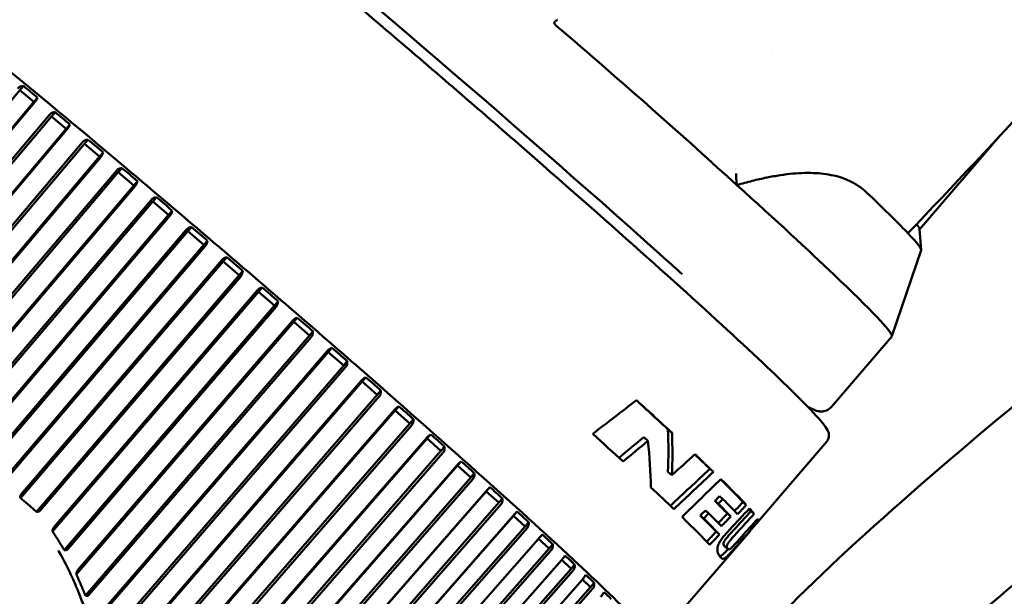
# Model space of a CAD drawing. Header units: millimetres. Extents: x 0 to 6049, y -120 to 1682.
# Tile 10 of 256: x 646 to 670, y 374 to 388. Entities that reach past the tile are written whole.
import ezdxf

# ---------------------------------------------------------------- set-up
doc = ezdxf.new("R2010")
doc.units = ezdxf.units.MM
doc.header["$LTSCALE"] = 2
doc.layers.add('Sichtbar (ISO)', color=7, linetype='Continuous', lineweight=50)

msp = doc.modelspace()

# ---------------------------------------------------------------- linework, layer by layer
at = {"layer": 'Sichtbar (ISO)'}
for p, q in [((646.557, 386.347), (646.472, 386.248)), ((646.472, 386.248), (639.298, 377.733)), ((646.472, 386.248), (646.809, 385.969)), ((646.894, 386.068), (646.809, 385.969)), ((646.809, 385.969), (639.896, 377.765)), ((640.005, 377.865), (646.823, 385.957)), ((647.177, 385.663), (640.599, 377.876)), ((647.225, 385.624), (640.599, 377.78)), ((647.31, 385.723), (647.225, 385.624)), ((647.225, 385.624), (647.575, 385.332)), ((647.575, 385.332), (641.191, 377.775)), ((647.66, 385.432), (647.575, 385.332)), ((641.299, 377.866), (647.593, 385.317)), ((667.829, 382.941), (669.732, 385.161)), ((648.006, 384.973), (641.883, 377.745)), ((647.96, 385.01), (641.885, 377.839)), ((648.091, 385.072), (648.006, 384.973)), ((648.006, 384.973), (648.367, 384.67)), ((648.367, 384.67), (642.464, 377.702)), ((642.57, 377.783), (648.388, 384.651)), ((648.452, 384.769), (648.367, 384.67)), ((648.894, 384.398), (648.809, 384.298)), ((648.809, 384.298), (643.139, 377.623)), ((648.765, 384.335), (643.143, 377.716)), ((648.809, 384.298), (649.179, 383.987)), ((649.179, 383.987), (643.7, 377.537)), ((643.806, 377.611), (649.204, 383.965)), ((649.264, 384.086), (649.179, 383.987)), ((649.715, 383.705), (649.63, 383.605)), ((666.714, 383.682), (666.567, 383.821)), ((649.63, 383.605), (644.35, 377.407)), ((649.588, 383.64), (644.357, 377.499)), ((649.63, 383.605), (650.005, 383.287)), ((650.005, 383.287), (644.882, 377.273)), ((644.987, 377.337), (650.034, 383.262)), ((650.091, 383.387), (650.005, 383.287)), ((650.548, 382.998), (650.462, 382.899)), ((650.462, 382.899), (645.489, 377.078)), ((650.423, 382.932), (645.5, 377.169)), ((650.462, 382.899), (650.841, 382.576)), ((667.828, 382.949), (667.866, 382.456)), ((650.841, 382.576), (645.969, 376.873)), ((646.068, 376.924), (650.873, 382.548)), ((650.926, 382.675), (650.841, 382.576)), ((667.865, 382.447), (667.172, 380.409)), ((651.301, 382.184), (646.487, 376.566)), ((651.264, 382.214), (646.508, 376.662)), ((651.386, 382.283), (651.301, 382.184)), ((651.301, 382.184), (651.68, 381.858)), ((651.68, 381.858), (646.867, 376.241)), ((646.959, 376.276), (651.715, 381.828)), ((651.766, 381.958), (651.68, 381.858)), ((665.944, 381.726), (665.797, 381.866)), ((652.139, 381.464), (647.251, 375.775)), ((652.106, 381.492), (647.285, 375.882)), ((652.225, 381.564), (652.139, 381.464)), ((652.139, 381.464), (652.517, 381.139)), ((652.517, 381.139), (647.528, 375.332)), ((652.603, 381.238), (652.517, 381.139)), ((647.615, 375.358), (652.555, 381.106)), ((652.973, 380.746), (647.815, 374.761)), ((652.943, 380.771), (647.862, 374.875)), ((653.058, 380.845), (652.973, 380.746)), ((652.973, 380.746), (653.346, 380.422)), ((653.346, 380.422), (648.031, 374.255)), ((653.431, 380.522), (653.346, 380.422)), ((648.12, 374.276), (653.386, 380.387)), ((665.737, 378.734), (667.17, 380.405)), ((653.794, 380.033), (648.261, 373.631)), ((653.768, 380.056), (648.317, 373.748)), ((653.88, 380.133), (653.794, 380.033)), ((653.794, 380.033), (654.161, 379.714)), ((654.246, 379.814), (654.161, 379.714)), ((654.161, 379.714), (648.434, 373.088)), ((648.525, 373.106), (654.203, 379.677)), ((654.6, 379.331), (648.62, 372.432)), ((654.577, 379.351), (648.682, 372.549)), ((654.685, 379.431), (654.6, 379.331)), ((654.6, 379.331), (654.957, 379.019)), ((654.957, 379.019), (648.753, 371.861)), ((655.042, 379.118), (654.957, 379.019)), ((648.845, 371.877), (655.001, 378.979)), ((655.383, 378.645), (648.893, 371.178)), ((655.364, 378.661), (648.966, 371.299)), ((655.468, 378.744), (655.383, 378.645)), ((655.383, 378.645), (655.728, 378.341)), ((665.176, 378.732), (665.284, 378.68)), ((655.728, 378.341), (648.993, 370.591)), ((655.813, 378.44), (655.728, 378.341)), ((649.087, 370.606), (655.774, 378.3)), ((661.951, 378.116), (661.855, 378.199)), ((656.138, 377.979), (649.09, 369.89)), ((656.123, 377.992), (649.171, 370.014)), ((656.223, 378.078), (656.138, 377.979)), ((656.138, 377.979), (656.469, 377.685)), ((661.38, 377.925), (661.28, 378.01)), ((665.625, 377.911), (664.001, 376.016)), ((656.469, 377.685), (649.154, 369.291)), ((649.25, 369.305), (656.516, 377.643)), ((656.554, 377.785), (656.469, 377.685)), ((656.945, 377.437), (656.86, 377.337)), ((656.86, 377.337), (649.209, 368.579)), ((656.849, 377.347), (649.299, 368.703)), ((656.86, 377.337), (657.175, 377.057)), ((657.26, 377.156), (657.175, 377.057)), ((661.947, 377.112), (661.856, 377.19)), ((662.935, 377.189), (662.849, 377.262)), ((657.175, 377.057), (649.238, 367.971)), ((649.335, 367.984), (657.223, 377.013)), ((657.545, 376.725), (646.726, 364.369)), ((657.538, 376.731), (647.699, 365.494)), ((657.63, 376.825), (657.545, 376.725)), ((657.545, 376.725), (657.841, 376.459)), ((657.841, 376.459), (646.765, 363.81)), ((657.926, 376.558), (657.841, 376.459)), ((663.051, 376.432), (662.969, 376.502)), ((663.16, 376.542), (663.078, 376.612)), ((663.715, 376.406), (663.636, 376.473)), ((646.873, 363.834), (657.889, 376.415)), ((658.272, 376.246), (658.187, 376.146)), ((662.825, 376.205), (662.743, 376.275)), ((663.902, 376.193), (663.826, 376.259)), ((658.187, 376.146), (647.097, 363.51)), ((658.184, 376.148), (647.155, 363.58)), ((658.187, 376.146), (658.463, 375.896)), ((658.548, 375.996), (658.463, 375.896)), ((662.705, 376.084), (662.623, 376.154)), ((663.344, 376.131), (663.265, 376.199)), ((664.004, 376.028), (663.968, 376.059)), ((658.463, 375.896), (647.373, 363.26)), ((647.481, 363.284), (658.511, 375.852)), ((663.804, 375.786), (661.982, 373.661)), ((663.077, 375.702), (662.998, 375.769)), ((658.784, 375.603), (647.741, 363.047)), ((658.784, 375.603), (659.035, 375.373)), ((659.035, 375.373), (647.933, 362.748)), ((648.042, 362.771), (659.084, 375.328)), ((659.121, 375.472), (659.035, 375.373)), ((663.2, 375.423), (663.277, 375.358)), ((659.333, 375.099), (648.279, 362.553)), ((659.333, 375.099), (659.556, 374.891)), ((659.556, 374.891), (648.441, 362.277)), ((648.55, 362.301), (659.604, 374.847)), ((659.641, 374.991), (659.556, 374.891)), ((659.827, 374.639), (648.762, 362.103)), ((659.827, 374.638), (660.02, 374.456)), ((660.02, 374.456), (648.895, 361.852)), ((649.003, 361.876), (660.068, 374.412)), ((660.105, 374.556), (660.02, 374.456))]:
    msp.add_line(p, q, dxfattribs=at)
for centre, major_axis, ratio, start_param, end_param in [((655.869, 386.889), (-9.718, 8.33), 0.031426, 4.109457, 5.338688), ((656.34, 394.474), (-11.045, 9.846), 0.012497, 2.392158, 2.392164), ((646.678, 386.152), (-0.637, 0.527), 0.091709, 4.443268, 4.978267), ((647.438, 385.522), (-0.662, 0.551), 0.087977, 4.443625, 4.978624), ((648.224, 384.865), (-0.683, 0.572), 0.085094, 4.443927, 4.978926), ((649.032, 384.186), (-0.699, 0.589), 0.082941, 4.44419, 4.979189), ((655.971, 391.175), (8.809, -7.852), 0.012497, 5.742598, 5.742903), ((655.98, 389.968), (-11.234, 9.629), 0.031426, 3.676875, 4.007213), ((649.855, 383.49), (-0.71, 0.602), 0.081436, 4.444427, 4.979426), ((658.752, 390.253), (9.111, -7.81), 0.031426, 0.290764, 0.535282), ((650.689, 382.781), (-0.717, 0.611), 0.080523, 4.444648, 4.979647), ((658.98, 390.518), (8.845, -7.582), 0.031426, 0.031447, 0.153966), ((658.752, 390.253), (9.111, -7.81), 0.031426, 0.012577, 0.290764), ((655.869, 386.889), (-9.718, 8.33), 0.031426, 4.087349, 4.109457), ((655.869, 386.889), (-9.718, 8.33), 0.031426, 4.031038, 4.087349), ((657.451, 388.735), (9.718, -8.33), 0.031426, 0, 0.535282), ((652.366, 381.345), (-0.715, 0.616), 0.080367, 4.445071, 4.98007), ((653.197, 380.628), (-0.707, 0.612), 0.081119, 4.445288, 4.980287), ((654.015, 379.918), (-0.694, 0.604), 0.082453, 4.44552, 4.980519), ((654.816, 379.219), (-0.676, 0.592), 0.084416, 4.445775, 4.980774), ((685.125, 421.021), (-43.604, -50.622), 0.198301, 0.750208, 0.777945), ((653.941, 384.639), (-9.984, 8.558), 0.031426, 3.824627, 3.939439), ((653.941, 384.639), (10.06, -8.623), 0.031426, 0.677053, 0.805089), ((655.593, 378.537), (-0.653, 0.575), 0.087082, 4.446064, 4.981063), ((653.101, 383.66), (-10.06, 8.623), 0.031426, 3.869983, 3.974418), ((649.523, 379.485), (-9.658, 8.928), 0.86098, 3.773275, 3.856917), ((649.523, 379.485), (-9.732, 8.996), 0.86098, 3.768255, 3.850936), ((656.341, 377.876), (-0.626, 0.555), 0.09056, 4.446404, 4.981403), ((559.51, 498.223), (124.795, -96.393), 0.974521, 6.062295, 6.06725), ((556.94, 500.781), (127.759, -98.681), 0.974521, 6.064465, 6.069333), ((649.322, 379.251), (-9.844, 8.871), 0.798948, 3.780641, 3.874899), ((640.085, 368.475), (-9.561, 8.195), 0.031426, 2.508293, 6.916485), ((657.055, 377.241), (-0.595, 0.531), 0.095001, 4.446813, 4.981812), ((517.843, 535.255), (169.468, -130.876), 0.97452, 6.104518, 6.108058), ((653.941, 384.639), (-9.984, 8.558), 0.031426, 3.63768, 3.711306), ((653.941, 384.639), (10.06, -8.623), 0.031426, 0.49212, 0.581287), ((494.446, 553.134), (192.811, -148.943), 0.974521, 6.124586, 6.129985), ((492.016, 555.351), (195.498, -151.016), 0.974521, 6.125594, 6.130945), ((430.883, 610.279), (261.69, -199.855), 0.979075, 6.140937, 6.144928), ((653.941, 384.639), (9.984, -8.558), 0.031426, 0.269276, 0.436231), ((653.941, 384.639), (10.06, -8.623), 0.031426, 0.267288, 0.452042), ((657.73, 376.636), (-0.56, 0.504), 0.100619, 4.447323, 4.982322), ((653.101, 383.66), (-10.06, 8.623), 0.031426, 3.655465, 3.760822), ((671.812, 405.489), (-48.751, -56.631), 0.175968, 1.190496, 1.192725), ((653.641, 384.289), (9.984, -8.558), 0.031426, 0.29743, 0.392424), ((671.812, 405.489), (-49.122, -57.061), 0.175968, 1.193515, 1.195725), ((653.742, 384.407), (10.06, -8.623), 0.031426, 0.271457, 0.387195), ((658.362, 376.065), (-0.521, 0.473), 0.107722, 4.447977, 4.982976), ((653.641, 384.289), (10.06, -8.623), 0.031426, 0.295213, 0.389404), ((394.553, 626.362), (291.466, -223.86), 0.976829, 6.185587, 6.187493), ((660.967, 394.519), (-47.38, -55.315), 0.195581, 1.396806, 1.405153), ((653.941, 384.639), (9.984, -8.558), 0.031426, 0.170525, 0.198628), ((653.941, 384.639), (10.06, -8.623), 0.031426, 0.169317, 0.232956), ((653.101, 383.66), (10.06, -8.623), 0.031426, 0.279293, 0.470954), ((653.321, 383.916), (9.984, -8.558), 0.031426, 0.276732, 0.399485), ((653.321, 383.916), (10.06, -8.623), 0.031426, 0.274684, 0.396404), ((653.432, 384.046), (10.06, -8.623), 0.031426, 0.299632, 0.39397), ((660.964, 394.5), (47.711, 55.694), 0.195467, 4.539841, 4.548128), ((364.091, 634.298), (313.921, -241.098), 0.976829, 6.224095, 6.225863), ((653.941, 384.639), (10.06, -8.623), 0.031426, 0.026627, 0.089044), ((653.941, 384.639), (10.06, -8.623), 0.031426, 6.27594, 6.29034), ((653.743, 384.409), (10.06, -8.623), 0.031426, 0, 0.011683), ((658.947, 375.532), (-0.478, 0.439), 0.116756, 4.448845, 4.983844), ((640.085, 368.475), (7.815, -6.699), 0.031426, 6.254803, 9.45316), ((659.479, 375.041), (-0.432, 0.402), 0.128393, 4.450045, 4.985044), ((646.212, 375.622), (9.605, -8.233), 0.031426, 1.454691, 1.454769), ((659.956, 374.596), (-0.383, 0.362), 0.14368, 4.451782, 4.986781), ((660.375, 374.198), (-0.332, 0.32), 0.164345, 4.454445, 4.989444)]:
    msp.add_ellipse(centre, major_axis=major_axis, ratio=ratio, start_param=start_param, end_param=end_param, dxfattribs=at)
for points, knots in [([(681.153, 397.949), (678.746, 395.15), (676.336, 392.401), (671.807, 387.382), (669.691, 385.094), (667.551, 382.853)], [0.000001, 0.000001, 0.000001, 0.000001, 1.124107, 1.124107, 2.067982, 2.067982, 2.067982, 2.067982]), ([(665.625, 377.911), (665.657, 377.949), (665.672, 377.995), (665.68, 378.076), (665.672, 378.106), (665.639, 378.207), (665.608, 378.243), (665.466, 378.428), (665.302, 378.605), (664.706, 379.208), (664.182, 379.709), (662.864, 380.929), (662.076, 381.643), (660.311, 383.217), (659.335, 384.077), (657.293, 385.855), (656.227, 386.773), (654.114, 388.575), (653.066, 389.459), (651.094, 391.104), (650.171, 391.865), (648.541, 393.186), (647.835, 393.746), (646.708, 394.611), (646.292, 394.914), (645.947, 395.131), (645.88, 395.169), (645.788, 395.21), (645.759, 395.222), (645.695, 395.233), (645.67, 395.236), (645.596, 395.223), (645.543, 395.202), (645.505, 395.157)], [3.129909, 3.129909, 3.129909, 3.129909, 3.151728, 3.151728, 3.180805, 3.180805, 3.277072, 3.277072, 3.492658, 3.492658, 3.819093, 3.819093, 4.140046, 4.140046, 4.460371, 4.460371, 4.780548, 4.780548, 5.100705, 5.100705, 5.420931, 5.420931, 5.741451, 5.741451, 6.06352, 6.06352, 6.167511, 6.167511, 6.219506, 6.219506, 6.245504, 6.245504, 6.271502, 6.271502, 6.271502, 6.271502]), ([(686.819, 391.632), (683.12, 388.893), (678.95, 385.775), (674.195, 382.078), (673.169, 381.271), (669.492, 378.325), (666.942, 376.176), (664.199, 373.476), (663.462, 372.7), (662.216, 371.222), (661.701, 370.545), (661.211, 369.816)], [0.098749, 0.098749, 0.098749, 0.098749, 1.451976, 1.451976, 1.815882, 1.815882, 2.790752, 2.790752, 3.157122, 3.157122, 3.459844, 3.459844, 3.459844, 3.459844]), ([(661.575, 373.012), (661.575, 373.061), (661.563, 373.089), (661.506, 373.227), (661.437, 373.298), (661.08, 373.699), (660.649, 374.127), (659.483, 375.229), (658.772, 375.882), (657.13, 377.363), (656.198, 378.19), (654.207, 379.938), (653.148, 380.857), (651.008, 382.695), (649.928, 383.613), (647.856, 385.356), (646.864, 386.181), (645.069, 387.653), (644.266, 388.3), (642.929, 389.353), (642.396, 389.757), (641.84, 390.15), (641.696, 390.245), (641.475, 390.373), (641.475, 390.548), (641.199, 390.375)], [3.156987, 3.156987, 3.156987, 3.156987, 3.191902, 3.191902, 3.358556, 3.358556, 3.704454, 3.704454, 4.026063, 4.026063, 4.346506, 4.346506, 4.666712, 4.666712, 4.986864, 4.986864, 5.30705, 5.30705, 5.627413, 5.627413, 5.94856, 5.94856, 6.105135, 6.105135, 6.261711, 6.261711, 6.261711, 6.261711]), ([(659.237, 387.92), (659.231, 387.916), (659.218, 387.909), (659.202, 387.899), (659.188, 387.888), (659.175, 387.878), (659.166, 387.867), (659.159, 387.855), (659.157, 387.842), (659.159, 387.833), (659.161, 387.829)], [0, 0, 0, 0, 0.125, 0.25, 0.375, 0.5, 0.625, 0.75, 0.875, 0.9998789, 0.9998789, 0.9998789, 0.9998789]), ([(659.19, 387.793), (659.189, 387.794), (659.187, 387.796), (659.176, 387.806), (659.167, 387.817), (659.161, 387.829)], [0.900923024, 0.900923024, 0.900923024, 0.900923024, 0.901524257, 0.901524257, 0.90569181, 0.90569181, 0.90569181, 0.90569181]), ([(663.492, 383.995), (662.888, 384.542), (662.217, 385.148), (660.763, 386.436), (659.985, 387.105), (659.19, 387.793)], [-0.6378785, -0.6378785, -0.6378785, -0.6378785, -0.3195962, -0.3195962, -0.0000161, -0.0000161, -0.0000161, -0.0000161]), ([(664.458, 368.549), (665.566, 370.197), (666.905, 371.664), (669.809, 374.366), (671.371, 375.6), (673.999, 377.58), (675.008, 378.317), (679.707, 381.741), (683.262, 384.338), (686.818, 386.933)], [0.00054, 0.00054, 0.00054, 0.00054, 0.596499, 0.596499, 1.19066, 1.19066, 1.579509, 1.579509, 2.791328, 2.791328, 2.791328, 2.791328]), ([(646.423, 386.288), (646.424, 386.289), (646.424, 386.29), (646.425, 386.29), (646.44, 386.307), (646.461, 386.323), (646.504, 386.341), (646.533, 386.347), (646.557, 386.347)], [-0.00033523, -0.00033523, -0.00033523, -0.00033523, 0, 0, 0, 0.0066416, 0.0066416, 0.0141713, 0.0141713, 0.0141713, 0.0141713]), ([(646.894, 386.068), (646.888, 386.053), (646.877, 386.033), (646.855, 385.997), (646.839, 385.977), (646.825, 385.96), (646.824, 385.959), (646.823, 385.958), (646.823, 385.957)], [-0.0141713, -0.0141713, -0.0141713, -0.0141713, -0.0066416, -0.0066416, 0, 0, 0, 0.00033523, 0.00033523, 0.00033523, 0.00033523]), ([(647.177, 385.663), (647.178, 385.664), (647.179, 385.665), (647.179, 385.666), (647.194, 385.682), (647.215, 385.698), (647.257, 385.717), (647.286, 385.723), (647.31, 385.723)], [-0.00033523, -0.00033523, -0.00033523, -0.00033523, 0, 0, 0, 0.0066416, 0.0066416, 0.0141713, 0.0141713, 0.0141713, 0.0141713]), ([(647.66, 385.432), (647.655, 385.415), (647.646, 385.394), (647.624, 385.357), (647.609, 385.336), (647.595, 385.32), (647.594, 385.319), (647.593, 385.318), (647.593, 385.317)], [-0.0141713, -0.0141713, -0.0141713, -0.0141713, -0.0066416, -0.0066416, 0, 0, 0, 0.00033523, 0.00033523, 0.00033523, 0.00033523]), ([(647.96, 385.01), (647.96, 385.011), (647.961, 385.012), (647.962, 385.013), (647.976, 385.03), (647.997, 385.046), (648.039, 385.065), (648.067, 385.071), (648.091, 385.072)], [-0.00033523, -0.00033523, -0.00033523, -0.00033523, 0, 0, 0, 0.0066416, 0.0066416, 0.0141713, 0.0141713, 0.0141713, 0.0141713]), ([(648.452, 384.769), (648.448, 384.752), (648.439, 384.73), (648.419, 384.692), (648.405, 384.671), (648.39, 384.654), (648.39, 384.653), (648.389, 384.652), (648.388, 384.651)], [-0.0141713, -0.0141713, -0.0141713, -0.0141713, -0.0066416, -0.0066416, 0, 0, 0, 0.00033523, 0.00033523, 0.00033523, 0.00033523]), ([(648.765, 384.335), (648.766, 384.335), (648.767, 384.336), (648.767, 384.337), (648.782, 384.354), (648.803, 384.37), (648.844, 384.39), (648.871, 384.396), (648.894, 384.398)], [-0.00033523, -0.00033523, -0.00033523, -0.00033523, 0, 0, 0, 0.0066416, 0.0066416, 0.0141713, 0.0141713, 0.0141713, 0.0141713]), ([(649.264, 384.086), (649.261, 384.068), (649.254, 384.044), (649.234, 384.006), (649.22, 383.984), (649.206, 383.968), (649.205, 383.967), (649.204, 383.966), (649.204, 383.965)], [-0.0141713, -0.0141713, -0.0141713, -0.0141713, -0.0066416, -0.0066416, 0, 0, 0, 0.00033523, 0.00033523, 0.00033523, 0.00033523]), ([(649.588, 383.64), (649.589, 383.641), (649.59, 383.642), (649.59, 383.643), (649.605, 383.659), (649.626, 383.675), (649.666, 383.696), (649.692, 383.703), (649.715, 383.705)], [-0.00033523, -0.00033523, -0.00033523, -0.00033523, 0, 0, 0, 0.0066416, 0.0066416, 0.0141713, 0.0141713, 0.0141713, 0.0141713]), ([(650.091, 383.387), (650.089, 383.367), (650.082, 383.343), (650.064, 383.304), (650.051, 383.282), (650.036, 383.265), (650.035, 383.264), (650.035, 383.263), (650.034, 383.262)], [-0.0141713, -0.0141713, -0.0141713, -0.0141713, -0.0066416, -0.0066416, 0, 0, 0, 0.00033523, 0.00033523, 0.00033523, 0.00033523]), ([(650.423, 382.931), (650.424, 382.932), (650.425, 382.933), (650.425, 382.934), (650.44, 382.951), (650.46, 382.967), (650.5, 382.988), (650.526, 382.996), (650.548, 382.998)], [-0.00033523, -0.00033523, -0.00033523, -0.00033523, 0, 0, 0, 0.0066416, 0.0066416, 0.0141713, 0.0141713, 0.0141713, 0.0141713]), ([(650.926, 382.675), (650.925, 382.655), (650.92, 382.63), (650.903, 382.59), (650.89, 382.568), (650.875, 382.551), (650.874, 382.55), (650.874, 382.549), (650.873, 382.548)], [-0.0141713, -0.0141713, -0.0141713, -0.0141713, -0.0066416, -0.0066416, 0, 0, 0, 0.00033523, 0.00033523, 0.00033523, 0.00033523]), ([(651.264, 382.214), (651.265, 382.215), (651.266, 382.216), (651.267, 382.216), (651.281, 382.233), (651.301, 382.25), (651.34, 382.272), (651.365, 382.28), (651.386, 382.283)], [-0.00033523, -0.00033523, -0.00033523, -0.00033523, 0, 0, 0, 0.0066416, 0.0066416, 0.0141713, 0.0141713, 0.0141713, 0.0141713]), ([(651.386, 382.283), (651.452, 382.229), (651.516, 382.175), (651.578, 382.122), (651.639, 382.07), (651.702, 382.015), (651.766, 381.958)], [-0.02413634, -0.02413634, -0.02413634, -0.02413634, 0, 0, 0, 0.02413634, 0.02413634, 0.02413634, 0.02413634]), ([(651.766, 381.958), (651.765, 381.937), (651.761, 381.911), (651.745, 381.87), (651.732, 381.847), (651.717, 381.83), (651.717, 381.83), (651.716, 381.829), (651.715, 381.828)], [0.12922201, 0.12922201, 0.12922201, 0.12922201, 0.13675171, 0.13675171, 0.14339331, 0.14339331, 0.14339331, 0.14372854, 0.14372854, 0.14372854, 0.14372854]), ([(652.106, 381.492), (652.107, 381.493), (652.108, 381.494), (652.108, 381.495), (652.123, 381.511), (652.143, 381.528), (652.18, 381.551), (652.204, 381.56), (652.225, 381.564)], [-0.00033523, -0.00033523, -0.00033523, -0.00033523, 0, 0, 0, 0.0066416, 0.0066416, 0.0141713, 0.0141713, 0.0141713, 0.0141713]), ([(652.603, 381.238), (652.603, 381.216), (652.599, 381.19), (652.584, 381.148), (652.571, 381.125), (652.557, 381.108), (652.556, 381.107), (652.556, 381.107), (652.555, 381.106)], [-0.0141713, -0.0141713, -0.0141713, -0.0141713, -0.0066416, -0.0066416, 0, 0, 0, 0.00033523, 0.00033523, 0.00033523, 0.00033523]), ([(652.943, 380.771), (652.943, 380.772), (652.944, 380.773), (652.945, 380.774), (652.959, 380.79), (652.979, 380.807), (653.015, 380.831), (653.039, 380.84), (653.058, 380.845)], [-0.00033523, -0.00033523, -0.00033523, -0.00033523, 0, 0, 0, 0.0066416, 0.0066416, 0.0141713, 0.0141713, 0.0141713, 0.0141713]), ([(653.431, 380.522), (653.433, 380.499), (653.43, 380.472), (653.415, 380.429), (653.403, 380.406), (653.388, 380.39), (653.388, 380.389), (653.387, 380.388), (653.386, 380.387)], [-0.0141713, -0.0141713, -0.0141713, -0.0141713, -0.0066416, -0.0066416, 0, 0, 0, 0.00033523, 0.00033523, 0.00033523, 0.00033523]), ([(653.768, 380.056), (653.769, 380.056), (653.77, 380.057), (653.77, 380.058), (653.785, 380.075), (653.804, 380.092), (653.839, 380.117), (653.862, 380.127), (653.88, 380.133)], [-0.00033523, -0.00033523, -0.00033523, -0.00033523, 0, 0, 0, 0.0066416, 0.0066416, 0.0141713, 0.0141713, 0.0141713, 0.0141713]), ([(654.246, 379.814), (654.248, 379.79), (654.246, 379.763), (654.232, 379.719), (654.22, 379.696), (654.206, 379.679), (654.205, 379.678), (654.204, 379.678), (654.203, 379.677)], [-0.0141713, -0.0141713, -0.0141713, -0.0141713, -0.0066416, -0.0066416, 0, 0, 0, 0.00033523, 0.00033523, 0.00033523, 0.00033523]), ([(654.577, 379.351), (654.578, 379.351), (654.578, 379.352), (654.579, 379.353), (654.594, 379.37), (654.612, 379.388), (654.647, 379.413), (654.668, 379.424), (654.685, 379.431)], [-0.00033523, -0.00033523, -0.00033523, -0.00033523, 0, 0, 0, 0.0066416, 0.0066416, 0.0141713, 0.0141713, 0.0141713, 0.0141713]), ([(655.042, 379.118), (655.045, 379.094), (655.043, 379.066), (655.03, 379.022), (655.018, 378.999), (655.003, 378.982), (655.002, 378.981), (655.002, 378.98), (655.001, 378.979)], [-0.0141713, -0.0141713, -0.0141713, -0.0141713, -0.0066416, -0.0066416, 0, 0, 0, 0.00033523, 0.00033523, 0.00033523, 0.00033523]), ([(655.364, 378.661), (655.364, 378.662), (655.365, 378.663), (655.366, 378.664), (655.38, 378.68), (655.399, 378.698), (655.432, 378.725), (655.452, 378.737), (655.468, 378.744)], [-0.00033523, -0.00033523, -0.00033523, -0.00033523, 0, 0, 0, 0.0066416, 0.0066416, 0.0141713, 0.0141713, 0.0141713, 0.0141713]), ([(665.737, 378.734), (665.703, 378.693), (665.657, 378.664), (665.572, 378.629), (665.534, 378.625), (665.465, 378.623), (665.438, 378.627), (665.392, 378.637), (665.374, 378.643), (665.339, 378.655), (665.324, 378.662), (665.3, 378.672), (665.292, 378.676), (665.284, 378.68)], [3.1532761, 3.1532761, 3.1532761, 3.1532761, 3.1694294, 3.1694294, 3.1879082, 3.1879082, 3.2114306, 3.2114306, 3.2349531, 3.2349531, 3.2584755, 3.2584755, 3.2708883, 3.2708883, 3.2708883, 3.2708883]), ([(655.813, 378.44), (655.816, 378.416), (655.815, 378.387), (655.802, 378.343), (655.79, 378.319), (655.776, 378.303), (655.775, 378.302), (655.774, 378.301), (655.774, 378.3)], [-0.0141713, -0.0141713, -0.0141713, -0.0141713, -0.0066416, -0.0066416, 0, 0, 0, 0.00033523, 0.00033523, 0.00033523, 0.00033523]), ([(656.123, 377.992), (656.124, 377.992), (656.124, 377.993), (656.125, 377.994), (656.139, 378.011), (656.157, 378.029), (656.189, 378.057), (656.208, 378.07), (656.223, 378.078)], [-0.00033523, -0.00033523, -0.00033523, -0.00033523, 0, 0, 0, 0.0066416, 0.0066416, 0.0141713, 0.0141713, 0.0141713, 0.0141713]), ([(656.554, 377.785), (656.558, 377.76), (656.557, 377.731), (656.545, 377.686), (656.533, 377.663), (656.518, 377.646), (656.517, 377.645), (656.517, 377.644), (656.516, 377.643)], [-0.0141713, -0.0141713, -0.0141713, -0.0141713, -0.0066416, -0.0066416, 0, 0, 0, 0.00033523, 0.00033523, 0.00033523, 0.00033523]), ([(656.849, 377.347), (656.85, 377.348), (656.851, 377.348), (656.851, 377.349), (656.866, 377.366), (656.884, 377.385), (656.914, 377.413), (656.932, 377.427), (656.945, 377.437)], [-0.00033523, -0.00033523, -0.00033523, -0.00033523, 0, 0, 0, 0.0066416, 0.0066416, 0.0141713, 0.0141713, 0.0141713, 0.0141713]), ([(657.26, 377.156), (657.264, 377.131), (657.263, 377.102), (657.251, 377.056), (657.239, 377.033), (657.225, 377.016), (657.224, 377.015), (657.224, 377.014), (657.223, 377.013)], [-0.0141713, -0.0141713, -0.0141713, -0.0141713, -0.0066416, -0.0066416, 0, 0, 0, 0.00033523, 0.00033523, 0.00033523, 0.00033523]), ([(657.538, 376.731), (657.539, 376.732), (657.54, 376.733), (657.54, 376.734), (657.555, 376.75), (657.572, 376.769), (657.601, 376.799), (657.618, 376.814), (657.63, 376.825)], [-0.00033523, -0.00033523, -0.00033523, -0.00033523, 0, 0, 0, 0.0066416, 0.0066416, 0.0141713, 0.0141713, 0.0141713, 0.0141713]), ([(646.485, 376.593), (646.485, 376.598), (646.485, 376.605), (646.486, 376.617), (646.487, 376.623), (646.491, 376.635), (646.494, 376.641), (646.5, 376.652), (646.504, 376.657), (646.508, 376.662)], [-0.00813632, -0.00813632, -0.00813632, -0.00813632, -0.005999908, -0.005999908, -0.00390454, -0.00390454, -0.001936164, -0.001936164, -0.000001, -0.000001, -0.000001, -0.000001]), ([(646.487, 376.566), (646.487, 376.57), (646.487, 376.575), (646.486, 376.584), (646.485, 376.588), (646.485, 376.593)], [-0.003280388, -0.003280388, -0.003280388, -0.003280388, -0.001635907, -0.001635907, -0.000007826, -0.000007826, -0.000007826, -0.000007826]), ([(646.867, 376.241), (646.807, 376.299), (646.746, 376.355), (646.619, 376.464), (646.554, 376.516), (646.487, 376.566)], [-0.05006246, -0.05006246, -0.05006246, -0.05006246, -0.02503687, -0.02503687, -0.00001128, -0.00001128, -0.00001128, -0.00001128]), ([(657.926, 376.558), (657.93, 376.533), (657.93, 376.504), (657.918, 376.458), (657.906, 376.434), (657.892, 376.417), (657.891, 376.417), (657.89, 376.416), (657.889, 376.415)], [-0.0141713, -0.0141713, -0.0141713, -0.0141713, -0.0066416, -0.0066416, 0, 0, 0, 0.00033523, 0.00033523, 0.00033523, 0.00033523]), ([(646.894, 376.243), (646.889, 376.242), (646.885, 376.242), (646.876, 376.241), (646.872, 376.241), (646.867, 376.241)], [-0.003275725, -0.003275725, -0.003275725, -0.003275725, -0.001647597, -0.001647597, -0.000003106, -0.000003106, -0.000003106, -0.000003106]), ([(646.959, 376.276), (646.954, 376.271), (646.95, 376.267), (646.94, 376.259), (646.935, 376.256), (646.923, 376.25), (646.917, 376.247), (646.905, 376.244), (646.9, 376.243), (646.894, 376.243)], [-0.00815579, -0.00815579, -0.00815579, -0.00815579, -0.006218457, -0.006218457, -0.004247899, -0.004247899, -0.002148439, -0.002148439, -0.000007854, -0.000007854, -0.000007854, -0.000007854]), ([(658.184, 376.148), (658.185, 376.149), (658.186, 376.15), (658.187, 376.151), (658.201, 376.168), (658.218, 376.187), (658.246, 376.218), (658.261, 376.234), (658.272, 376.246)], [-0.00033523, -0.00033523, -0.00033523, -0.00033523, 0, 0, 0, 0.0066416, 0.0066416, 0.0141713, 0.0141713, 0.0141713, 0.0141713]), ([(658.548, 375.996), (658.552, 375.97), (658.551, 375.941), (658.54, 375.895), (658.528, 375.871), (658.514, 375.854), (658.513, 375.854), (658.512, 375.853), (658.511, 375.852)], [-0.0141713, -0.0141713, -0.0141713, -0.0141713, -0.0066416, -0.0066416, 0, 0, 0, 0.00033523, 0.00033523, 0.00033523, 0.00033523]), ([(647.251, 375.775), (647.251, 375.78), (647.252, 375.785), (647.253, 375.794), (647.253, 375.799), (647.253, 375.803)], [-0.003363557, -0.003363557, -0.003363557, -0.003363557, -0.001716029, -0.001716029, -0.00002416, -0.00002416, -0.00002416, -0.00002416]), ([(647.528, 375.332), (647.483, 375.408), (647.437, 375.484), (647.345, 375.632), (647.299, 375.704), (647.251, 375.775)], [-0.05238205, -0.05238205, -0.05238205, -0.05238205, -0.02578488, -0.02578488, -0.00002231, -0.00002231, -0.00002231, -0.00002231]), ([(647.253, 375.803), (647.255, 375.818), (647.258, 375.832), (647.266, 375.852), (647.269, 375.859), (647.277, 375.871), (647.281, 375.876), (647.285, 375.882)], [-0.008942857, -0.008942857, -0.008942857, -0.008942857, -0.004335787, -0.004335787, -0.00209546, -0.00209546, -0.000001, -0.000001, -0.000001, -0.000001]), ([(663.323, 375.823), (663.295, 375.793), (663.266, 375.762), (663.215, 375.703), (663.191, 375.675), (663.144, 375.615), (663.121, 375.583), (663.086, 375.53), (663.071, 375.503), (663.045, 375.445), (663.037, 375.42), (663.025, 375.359), (663.028, 375.326), (663.042, 375.255), (663.066, 375.212), (663.094, 375.175)], [-0.2732478, -0.2732478, -0.2732478, -0.2732478, -0.2423565, -0.2423565, -0.2155398, -0.2155398, -0.185569, -0.185569, -0.1627848, -0.1627848, -0.1388027, -0.1388027, -0.0916964, -0.0916964, -0.000001, -0.000001, -0.000001, -0.000001]), ([(663.421, 375.817), (663.387, 375.78), (663.354, 375.744), (663.294, 375.676), (663.271, 375.649), (663.237, 375.607), (663.224, 375.59), (663.203, 375.559), (663.195, 375.546), (663.185, 375.526), (663.18, 375.516), (663.173, 375.492), (663.173, 375.481), (663.177, 375.453), (663.186, 375.44), (663.191, 375.434)], [0.000001, 0.000001, 0.000001, 0.000001, 0.01519698, 0.01519698, 0.03018159, 0.03018159, 0.04081698, 0.04081698, 0.05031115, 0.05031115, 0.0573934, 0.0573934, 0.06724109, 0.06724109, 0.08829094, 0.08829094, 0.08829094, 0.08829094]), ([(663.498, 375.751), (663.465, 375.715), (663.432, 375.679), (663.372, 375.612), (663.349, 375.584), (663.315, 375.542), (663.302, 375.524), (663.28, 375.493), (663.272, 375.48), (663.262, 375.461), (663.257, 375.451), (663.25, 375.427), (663.25, 375.416), (663.253, 375.388), (663.263, 375.374), (663.268, 375.368)], [0.000001, 0.000001, 0.000001, 0.000001, 0.01491225, 0.01491225, 0.03016713, 0.03016713, 0.04102933, 0.04102933, 0.05068395, 0.05068395, 0.05772366, 0.05772366, 0.06731122, 0.06731122, 0.08810884, 0.08810884, 0.08810884, 0.08810884]), ([(658.784, 375.603), (658.785, 375.604), (658.786, 375.605), (658.786, 375.606), (658.801, 375.623), (658.817, 375.642), (658.844, 375.674), (658.858, 375.691), (658.868, 375.704)], [-0.00033523, -0.00033523, -0.00033523, -0.00033523, 0, 0, 0, 0.0066416, 0.0066416, 0.0141713, 0.0141713, 0.0141713, 0.0141713]), ([(663.268, 375.368), (663.278, 375.354), (663.291, 375.343), (663.323, 375.359), (663.332, 375.365), (663.355, 375.383), (663.369, 375.396), (663.415, 375.442), (663.443, 375.471), (663.513, 375.547), (663.558, 375.598), (663.603, 375.649)], [0.000001, 0.000001, 0.000001, 0.000001, 0.03707236, 0.03707236, 0.0488704, 0.0488704, 0.05807874, 0.05807874, 0.06794558, 0.06794558, 0.08140767, 0.08140767, 0.08140767, 0.08140767]), ([(647.871, 374.323), (647.863, 374.342), (647.856, 374.36), (647.849, 374.379), (647.811, 374.471), (647.774, 374.557), (647.737, 374.64), (647.723, 374.671), (647.709, 374.702), (647.696, 374.732), (647.69, 374.744), (647.685, 374.755), (647.679, 374.767), (647.672, 374.781), (647.666, 374.796), (647.659, 374.81), (647.578, 374.981), (647.494, 375.138), (647.401, 375.297), (647.396, 375.306), (647.391, 375.315), (647.386, 375.323)], [0.1357934, 0.1357934, 0.1357934, 0.1357934, 0.1428571, 0.1428571, 0.1428571, 0.1785714, 0.1785714, 0.1785714, 0.1919643, 0.1919643, 0.1919643, 0.1971977, 0.1971977, 0.1971977, 0.203683, 0.203683, 0.203683, 0.2815153, 0.2815153, 0.2815153, 0.2857143, 0.2857143, 0.2857143, 0.2857143]), ([(647.528, 375.332), (647.531, 375.332), (647.534, 375.331), (647.54, 375.33), (647.544, 375.33), (647.547, 375.329)], [0.000121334, 0.000121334, 0.000121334, 0.000121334, 0.001318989, 0.001318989, 0.002560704, 0.002560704, 0.002560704, 0.002560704]), ([(647.615, 375.358), (647.611, 375.352), (647.605, 375.347), (647.594, 375.339), (647.588, 375.335), (647.576, 375.33), (647.57, 375.329), (647.558, 375.327), (647.552, 375.327), (647.547, 375.329)], [-0.008510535, -0.008510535, -0.008510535, -0.008510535, -0.006340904, -0.006340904, -0.00422459, -0.00422459, -0.002127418, -0.002127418, -0.000047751, -0.000047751, -0.000047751, -0.000047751]), ([(659.121, 375.472), (659.125, 375.447), (659.124, 375.417), (659.113, 375.371), (659.101, 375.347), (659.086, 375.331), (659.086, 375.33), (659.085, 375.329), (659.084, 375.328)], [-0.0141713, -0.0141713, -0.0141713, -0.0141713, -0.0066416, -0.0066416, 0, 0, 0, 0.00033523, 0.00033523, 0.00033523, 0.00033523]), ([(663.283, 375.353), (663.28, 375.351), (663.278, 375.348), (663.276, 375.345), (663.262, 375.33), (663.249, 375.316), (663.237, 375.304), (663.234, 375.301), (663.231, 375.298), (663.229, 375.295), (663.214, 375.281), (663.202, 375.269), (663.191, 375.258), (663.179, 375.247), (663.169, 375.237), (663.159, 375.229), (663.149, 375.221), (663.14, 375.214), (663.132, 375.209), (663.128, 375.207), (663.124, 375.204), (663.12, 375.202), (663.116, 375.2), (663.112, 375.198), (663.108, 375.197), (663.101, 375.194), (663.094, 375.193), (663.088, 375.192), (663.086, 375.192), (663.084, 375.192), (663.081, 375.192)], [0.2200464, 0.2200464, 0.2200464, 0.2200464, 0.2307692, 0.2307692, 0.2307692, 0.2929386, 0.2929386, 0.2929386, 0.3076923, 0.3076923, 0.3076923, 0.3846154, 0.3846154, 0.3846154, 0.4615385, 0.4615385, 0.4615385, 0.5384615, 0.5384615, 0.5384615, 0.5745405, 0.5745405, 0.5745405, 0.6153846, 0.6153846, 0.6153846, 0.6923077, 0.6923077, 0.6923077, 0.7199639, 0.7199639, 0.7199639, 0.7199639]), ([(663.556, 375.511), (663.528, 375.479), (663.502, 375.448), (663.477, 375.421), (663.453, 375.393), (663.431, 375.368), (663.41, 375.345), (663.389, 375.321), (663.37, 375.3), (663.352, 375.281), (663.338, 375.266), (663.325, 375.252), (663.313, 375.239), (663.31, 375.236), (663.307, 375.233), (663.304, 375.23), (663.29, 375.215), (663.277, 375.203), (663.266, 375.192), (663.254, 375.181), (663.244, 375.171), (663.234, 375.163), (663.224, 375.155), (663.215, 375.149), (663.207, 375.144), (663.203, 375.141), (663.2, 375.139), (663.196, 375.137), (663.192, 375.135), (663.188, 375.133), (663.184, 375.132), (663.177, 375.129), (663.17, 375.127), (663.164, 375.127), (663.158, 375.127), (663.152, 375.127), (663.146, 375.129), (663.143, 375.13), (663.141, 375.131), (663.138, 375.133), (663.135, 375.134), (663.132, 375.136), (663.129, 375.138), (663.123, 375.142), (663.118, 375.148), (663.112, 375.154), (663.106, 375.16), (663.1, 375.167), (663.094, 375.175)], [0, 0, 0, 0, 0.076923, 0.076923, 0.076923, 0.153846, 0.153846, 0.153846, 0.230769, 0.230769, 0.230769, 0.292851, 0.292851, 0.292851, 0.307692, 0.307692, 0.307692, 0.384615, 0.384615, 0.384615, 0.461538, 0.461538, 0.461538, 0.538462, 0.538462, 0.538462, 0.57349, 0.57349, 0.57349, 0.615385, 0.615385, 0.615385, 0.692308, 0.692308, 0.692308, 0.769231, 0.769231, 0.769231, 0.804954, 0.804954, 0.804954, 0.846154, 0.846154, 0.846154, 0.923077, 0.923077, 0.923077, 1, 1, 1, 1]), ([(663.191, 375.434), (663.194, 375.43), (663.196, 375.427), (663.199, 375.424), (663.2, 375.424), (663.2, 375.423), (663.2, 375.423)], [0, 0, 0, 0, 0.08333333, 0.08333333, 0.08333333, 0.09198405, 0.09198405, 0.09198405, 0.09198405]), ([(659.333, 375.099), (659.334, 375.1), (659.334, 375.101), (659.335, 375.101), (659.349, 375.118), (659.365, 375.138), (659.391, 375.171), (659.404, 375.189), (659.412, 375.203)], [-0.00033523, -0.00033523, -0.00033523, -0.00033523, 0, 0, 0, 0.0066416, 0.0066416, 0.0141713, 0.0141713, 0.0141713, 0.0141713]), ([(647.819, 374.784), (647.822, 374.801), (647.828, 374.817), (647.838, 374.841), (647.843, 374.848), (647.851, 374.862), (647.856, 374.869), (647.862, 374.875)], [-0.01053479, -0.01053479, -0.01053479, -0.01053479, -0.00508664, -0.00508664, -0.00242217, -0.00242217, -0.000001, -0.000001, -0.000001, -0.000001]), ([(659.641, 374.991), (659.645, 374.966), (659.644, 374.936), (659.633, 374.89), (659.621, 374.866), (659.606, 374.85), (659.606, 374.849), (659.605, 374.848), (659.604, 374.847)], [-0.0141713, -0.0141713, -0.0141713, -0.0141713, -0.0066416, -0.0066416, 0, 0, 0, 0.00033523, 0.00033523, 0.00033523, 0.00033523]), ([(647.815, 374.761), (647.815, 374.765), (647.816, 374.769), (647.818, 374.776), (647.818, 374.78), (647.819, 374.784)], [-0.002822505, -0.002822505, -0.002822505, -0.002822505, -0.001411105, -0.001411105, -0.000002, -0.000002, -0.000002, -0.000002]), ([(648.031, 374.255), (647.996, 374.339), (647.96, 374.424), (647.888, 374.593), (647.851, 374.677), (647.815, 374.761)], [-0.05550936, -0.05550936, -0.05550936, -0.05550936, -0.02775035, -0.02775035, -0.00000428, -0.00000428, -0.00000428, -0.00000428]), ([(659.827, 374.639), (659.828, 374.64), (659.828, 374.641), (659.829, 374.641), (659.843, 374.658), (659.859, 374.678), (659.883, 374.713), (659.895, 374.732), (659.902, 374.747)], [-0.00033523, -0.00033523, -0.00033523, -0.00033523, 0, 0, 0, 0.0066416, 0.0066416, 0.0141713, 0.0141713, 0.0141713, 0.0141713]), ([(660.105, 374.556), (660.109, 374.531), (660.108, 374.501), (660.096, 374.455), (660.084, 374.431), (660.07, 374.415), (660.069, 374.414), (660.068, 374.413), (660.068, 374.412)], [-0.0141713, -0.0141713, -0.0141713, -0.0141713, -0.0066416, -0.0066416, 0, 0, 0, 0.00033523, 0.00033523, 0.00033523, 0.00033523]), ([(648.318, 373.052), (648.256, 373.251), (648.193, 373.442), (648.13, 373.623), (648.114, 373.672), (648.097, 373.72), (648.08, 373.767), (648.07, 373.794), (648.061, 373.822), (648.051, 373.849), (648.005, 373.976), (647.96, 374.097), (647.916, 374.211), (647.901, 374.249), (647.886, 374.287), (647.871, 374.323)], [0, 0, 0, 0, 0.0563294, 0.0563294, 0.0563294, 0.0714286, 0.0714286, 0.0714286, 0.0803571, 0.0803571, 0.0803571, 0.1218567, 0.1218567, 0.1218567, 0.1357934, 0.1357934, 0.1357934, 0.1357934]), ([(648.031, 374.255), (648.033, 374.254), (648.036, 374.253), (648.04, 374.252), (648.043, 374.251), (648.045, 374.25)], [0.000040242, 0.000040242, 0.000040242, 0.000040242, 0.000936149, 0.000936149, 0.001843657, 0.001843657, 0.001843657, 0.001843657]), ([(648.12, 374.276), (648.115, 374.27), (648.109, 374.265), (648.097, 374.256), (648.09, 374.253), (648.077, 374.248), (648.07, 374.247), (648.057, 374.247), (648.051, 374.248), (648.045, 374.25)], [-0.009095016, -0.009095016, -0.009095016, -0.009095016, -0.006743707, -0.006743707, -0.004501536, -0.004501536, -0.002265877, -0.002265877, -0.000018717, -0.000018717, -0.000018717, -0.000018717]), ([(660.263, 374.226), (660.264, 374.227), (660.264, 374.228), (660.265, 374.229), (660.28, 374.246), (660.295, 374.266), (660.318, 374.302), (660.328, 374.322), (660.334, 374.338)], [-0.00033523, -0.00033523, -0.00033523, -0.00033523, 0, 0, 0, 0.0066416, 0.0066416, 0.0141713, 0.0141713, 0.0141713, 0.0141713])]:
    msp.add_open_spline(points, degree=3, knots=knots, dxfattribs=at)
for points in [[(663.486, 384.037), (663.476, 384.111), (663.472, 384.189), (663.471, 384.271)], [(663.492, 383.995), (663.49, 384.009), (663.488, 384.023), (663.486, 384.037)], [(663.636, 376.473), (663.569, 376.402), (663.502, 376.331), (663.435, 376.26)], [(662.743, 376.275), (662.703, 376.234), (662.663, 376.194), (662.623, 376.154)], [(663.506, 376.185), (663.576, 376.259), (663.645, 376.332), (663.715, 376.406)], [(662.705, 376.084), (662.745, 376.124), (662.785, 376.164), (662.825, 376.205)], [(663.265, 376.199), (663.194, 376.125), (663.123, 376.05), (663.051, 375.975)], [(663.124, 375.9), (663.197, 375.977), (663.271, 376.054), (663.344, 376.131)], [(663.985, 376.078), (663.858, 375.935), (663.731, 375.792), (663.603, 375.649)], [(664.002, 376.019), (663.937, 375.943), (663.872, 375.867), (663.806, 375.791)], [(662.998, 375.769), (662.924, 375.691), (662.85, 375.612), (662.775, 375.534)], [(662.846, 375.459), (662.923, 375.54), (663, 375.621), (663.077, 375.702)]]:
    msp.add_open_spline(points, degree=3, dxfattribs=at)
msp.add_rational_spline([(666.567, 383.821), (665.705, 384.644), (663.492, 383.995)], [1.04287232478, 1.04287232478, 1.01389662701], degree=2, dxfattribs=at)

doc.saveas('drawing.dxf')
